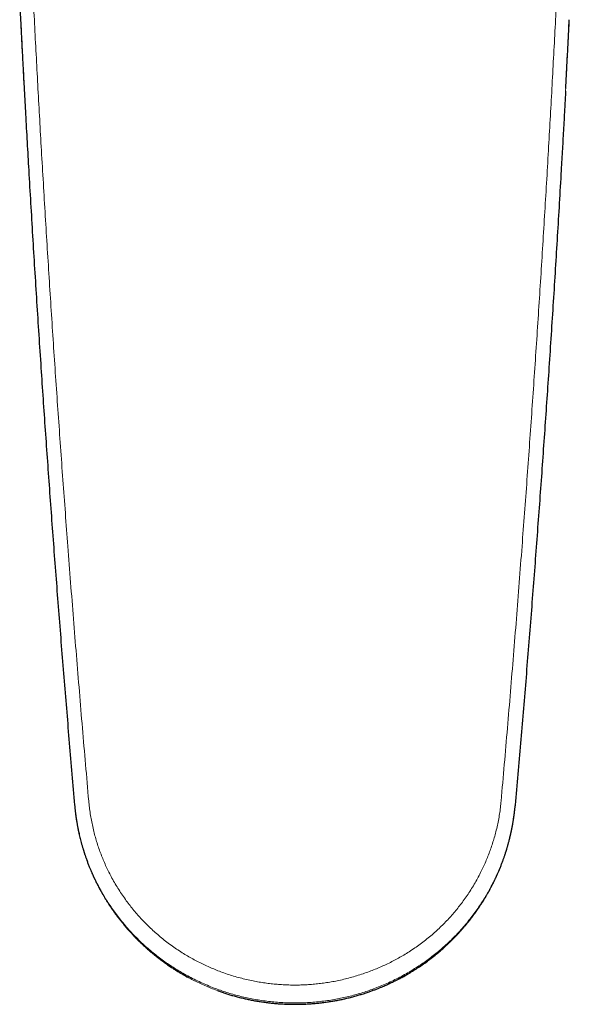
# Model space of a CAD drawing. Header units: millimetres. Extents: x 8 to 802, y 12 to 450.
# Tile 1 of 28: x 314 to 349, y 92 to 155. Entities that reach past the tile are written whole.
import ezdxf

# ---------------------------------------------------------------- set-up
doc = ezdxf.new("R2010")
doc.units = ezdxf.units.MM

msp = doc.modelspace()

# ---------------------------------------------------------------- linework, layer by layer
at = {"color": 7, "linetype": 'Continuous', "lineweight": 30}
for p, q in [((314.447, 155.733), (314.506, 154.555)), ((317.949, 104.477), (317.954, 104.434)), ((346.051, 104.477), (346.046, 104.437)), ((324.413, 93.939), (324.365, 93.968)), ((339.452, 93.855), (339.6, 93.948)), ((325.168, 93.496), (325.069, 93.55)), ((338.608, 93.377), (338.653, 93.4))]:
    msp.add_line(p, q, dxfattribs=at)
at = {"color": 8, "linetype": 'Continuous', "lineweight": 0}
for points, knots in [([(318.849, 104.744), (318.781, 105.521), (318.646, 107.074), (318.447, 109.402), (318.252, 111.727), (318.062, 114.05), (317.876, 116.37), (317.694, 118.687), (317.521, 120.937), (317.357, 123.121), (317.201, 125.239), (317.049, 127.354), (316.9, 129.467), (316.754, 131.576), (316.612, 133.682), (316.474, 135.786), (316.339, 137.888), (316.207, 139.988), (316.079, 142.086), (315.954, 144.18), (315.834, 146.23), (315.721, 148.237), (315.613, 150.201), (315.507, 152.162), (315.405, 154.123), (315.339, 155.428), (315.305, 156.082)], [0, 0, 0, 0, 0.0448, 0.0896132, 0.1344253, 0.1792306, 0.2240293, 0.2688255, 0.3136243, 0.3546959, 0.3957738, 0.4368546, 0.4779293, 0.5189827, 0.5600216, 0.6010709, 0.64214, 0.6832253, 0.7243158, 0.7653971, 0.8064575, 0.8451475, 0.8838196, 0.9224921, 0.9612004, 1, 1, 1, 1]), ([(345.15, 104.744), (345.218, 105.521), (345.354, 107.074), (345.553, 109.402), (345.747, 111.727), (345.938, 114.05), (346.124, 116.37), (346.306, 118.687), (346.479, 120.937), (346.643, 123.121), (346.799, 125.239), (346.951, 127.354), (347.1, 129.467), (347.246, 131.576), (347.387, 133.682), (347.526, 135.786), (347.661, 137.888), (347.793, 139.988), (347.921, 142.086), (348.046, 144.18), (348.165, 146.23), (348.279, 148.237), (348.387, 150.201), (348.492, 152.162), (348.595, 154.123), (348.661, 155.428), (348.695, 156.082)], [0, 0, 0, 0, 0.0448, 0.0896132, 0.1344253, 0.1792306, 0.2240293, 0.2688255, 0.3136243, 0.3546959, 0.3957738, 0.4368546, 0.4779293, 0.5189827, 0.5600216, 0.6010709, 0.64214, 0.6832253, 0.7243158, 0.7653971, 0.8064575, 0.8451475, 0.8838196, 0.9224921, 0.9612004, 1, 1, 1, 1]), ([(349.497, 154.612), (349.494, 154.544), (349.468, 154.032), (349.419, 153.07), (349.349, 151.729), (349.296, 150.721), (349.266, 150.163), (349.26, 150.051)], [0, 0, 0, 0, 0.044968, 0.337728, 0.633455, 0.926963, 1, 1, 1, 1]), ([(314.506, 154.555), (314.516, 154.356), (314.555, 153.562), (314.628, 152.17), (314.695, 150.887), (314.732, 150.197), (314.737, 150.105)], [0, 0, 0, 0, 0.135024, 0.53629, 0.937981, 1, 1, 1, 1]), ([(317.954, 104.434), (317.965, 104.315), (317.99, 104.063), (318.041, 103.679), (318.106, 103.28), (318.182, 102.882), (318.271, 102.486), (318.372, 102.091), (318.489, 101.685), (318.623, 101.268), (318.776, 100.843), (318.944, 100.422), (319.125, 100.005), (319.316, 99.607), (319.512, 99.226), (319.714, 98.863), (319.927, 98.505), (320.152, 98.154), (320.387, 97.809), (320.633, 97.471), (320.898, 97.129), (321.183, 96.785), (321.489, 96.44), (321.806, 96.104), (322.135, 95.779), (322.464, 95.475), (322.792, 95.19), (323.118, 94.924), (323.452, 94.667), (323.794, 94.421), (324.142, 94.185), (324.498, 93.96), (324.872, 93.738), (325.265, 93.522), (325.677, 93.312), (326.095, 93.116), (326.519, 92.933), (326.935, 92.77), (327.342, 92.624), (327.739, 92.495), (328.139, 92.378), (328.542, 92.273), (328.946, 92.179), (329.352, 92.097), (329.773, 92.025), (330.208, 91.964), (330.657, 91.915), (331.106, 91.881), (331.553, 91.859), (331.851, 91.856), (332, 91.855)], [0, 0, 0, 0, 0.01739, 0.036976, 0.056637, 0.076368, 0.096162, 0.116017, 0.135927, 0.157887, 0.179905, 0.201975, 0.224092, 0.246253, 0.266434, 0.286644, 0.30688, 0.327139, 0.347419, 0.367716, 0.388027, 0.410384, 0.43275, 0.455124, 0.4775, 0.499876, 0.520215, 0.540547, 0.560871, 0.581183, 0.60148, 0.621761, 0.642021, 0.664282, 0.686512, 0.708707, 0.730864, 0.752978, 0.773043, 0.793067, 0.813047, 0.83298, 0.852863, 0.872692, 0.892464, 0.914142, 0.93574, 0.957254, 0.978676, 1, 1, 1, 1]), ([(332, 92.995), (331.874, 92.996), (331.62, 92.998), (331.24, 93.015), (330.858, 93.041), (330.476, 93.079), (330.094, 93.127), (329.713, 93.187), (329.319, 93.26), (328.915, 93.347), (328.5, 93.451), (328.087, 93.568), (327.678, 93.698), (327.284, 93.837), (326.907, 93.984), (326.546, 94.137), (326.189, 94.3), (325.837, 94.474), (325.49, 94.658), (325.148, 94.853), (324.801, 95.065), (324.45, 95.294), (324.096, 95.543), (323.75, 95.802), (323.413, 96.073), (323.096, 96.347), (322.797, 96.621), (322.516, 96.894), (322.244, 97.176), (321.98, 97.466), (321.726, 97.763), (321.481, 98.067), (321.238, 98.389), (320.998, 98.728), (320.763, 99.086), (320.541, 99.45), (320.331, 99.821), (320.141, 100.187), (319.968, 100.546), (319.811, 100.898), (319.666, 101.253), (319.532, 101.612), (319.409, 101.974), (319.297, 102.339), (319.194, 102.718), (319.1, 103.111), (319.016, 103.518), (318.946, 103.926), (318.889, 104.335), (318.863, 104.608), (318.849, 104.744)], [0, 0, 0, 0, 0.01938, 0.038841, 0.058379, 0.077987, 0.097663, 0.117401, 0.137197, 0.159036, 0.180937, 0.202894, 0.224903, 0.24696, 0.267051, 0.287175, 0.30733, 0.327511, 0.347718, 0.367946, 0.388193, 0.410484, 0.43279, 0.455108, 0.477434, 0.499765, 0.520067, 0.540367, 0.560662, 0.58095, 0.601227, 0.621491, 0.641739, 0.663989, 0.686214, 0.708408, 0.730568, 0.752689, 0.772764, 0.7928, 0.812796, 0.832747, 0.85265, 0.872502, 0.892299, 0.914006, 0.935637, 0.957184, 0.97864, 1, 1, 1, 1]), ([(332, 92.995), (332.129, 92.996), (332.386, 92.998), (332.772, 93.016), (333.158, 93.044), (333.543, 93.084), (333.928, 93.134), (334.312, 93.196), (334.708, 93.271), (335.113, 93.361), (335.527, 93.466), (335.937, 93.584), (336.344, 93.715), (336.736, 93.855), (337.112, 94.001), (337.472, 94.154), (337.826, 94.316), (338.175, 94.488), (338.518, 94.67), (338.857, 94.862), (339.203, 95.072), (339.554, 95.3), (339.907, 95.546), (340.25, 95.804), (340.584, 96.072), (340.899, 96.342), (341.195, 96.613), (341.474, 96.885), (341.743, 97.164), (342.005, 97.453), (342.258, 97.75), (342.502, 98.054), (342.743, 98.374), (342.981, 98.711), (343.214, 99.066), (343.435, 99.428), (343.644, 99.797), (343.835, 100.162), (344.009, 100.521), (344.167, 100.871), (344.313, 101.225), (344.449, 101.583), (344.574, 101.945), (344.688, 102.311), (344.795, 102.693), (344.892, 103.09), (344.979, 103.501), (345.051, 103.914), (345.11, 104.328), (345.137, 104.605), (345.15, 104.744)], [0, 0, 0, 0, 0.0197273, 0.0394613, 0.0592195, 0.0790194, 0.0988784, 0.1188136, 0.1387447, 0.1606209, 0.1824861, 0.2043626, 0.2262728, 0.2482386, 0.2683412, 0.2883876, 0.308395, 0.3283803, 0.3483607, 0.3683534, 0.3885923, 0.4108572, 0.4330461, 0.4551835, 0.4772941, 0.4994027, 0.5195204, 0.5396386, 0.5597761, 0.5799518, 0.6001842, 0.6204919, 0.6406289, 0.6626727, 0.6847091, 0.7067612, 0.7288523, 0.7510053, 0.771056, 0.7910508, 0.8110069, 0.8309416, 0.850872, 0.8708155, 0.8908451, 0.9128089, 0.934682, 0.9564887, 0.9782532, 1, 1, 1, 1]), ([(346.046, 104.437), (346.035, 104.314), (346.009, 104.054), (345.956, 103.659), (345.889, 103.253), (345.81, 102.849), (345.719, 102.447), (345.616, 102.048), (345.497, 101.64), (345.361, 101.222), (345.206, 100.796), (345.037, 100.376), (344.854, 99.961), (344.664, 99.565), (344.467, 99.188), (344.266, 98.828), (344.054, 98.475), (343.831, 98.128), (343.598, 97.788), (343.354, 97.454), (343.092, 97.117), (342.811, 96.778), (342.509, 96.438), (342.197, 96.107), (341.873, 95.787), (341.549, 95.487), (341.226, 95.205), (340.905, 94.942), (340.576, 94.689), (340.24, 94.445), (339.896, 94.211), (339.546, 93.987), (339.177, 93.766), (338.789, 93.55), (338.381, 93.34), (337.967, 93.143), (337.546, 92.96), (337.132, 92.795), (336.727, 92.648), (336.33, 92.517), (335.929, 92.397), (335.525, 92.289), (335.118, 92.193), (334.708, 92.109), (334.281, 92.034), (333.839, 91.97), (333.381, 91.919), (332.922, 91.882), (332.461, 91.859), (332.154, 91.856), (332, 91.855)], [0, 0, 0, 0, 0.018059, 0.0381, 0.058143, 0.07819, 0.09824, 0.118293, 0.138347, 0.160406, 0.182463, 0.204517, 0.226567, 0.248613, 0.268652, 0.28869, 0.308728, 0.328766, 0.348804, 0.368842, 0.38888, 0.410922, 0.432964, 0.455005, 0.477047, 0.499089, 0.519127, 0.539165, 0.559204, 0.579242, 0.59928, 0.619318, 0.639356, 0.661397, 0.683438, 0.705478, 0.727517, 0.749556, 0.769591, 0.789626, 0.80966, 0.829694, 0.849729, 0.869763, 0.889798, 0.911837, 0.933877, 0.955917, 0.977958, 1, 1, 1, 1]), ([(332, 91.768), (331.862, 91.77), (331.585, 91.772), (331.171, 91.791), (330.757, 91.82), (330.344, 91.862), (329.933, 91.915), (329.524, 91.98), (329.103, 92.059), (328.671, 92.154), (328.229, 92.266), (327.791, 92.392), (327.358, 92.532), (326.942, 92.681), (326.544, 92.838), (326.164, 93.001), (325.789, 93.175), (325.457, 93.34), (325.252, 93.451), (325.168, 93.496)], [0, 0, 0, 0, 0.058098, 0.116205, 0.174318, 0.232439, 0.290567, 0.348703, 0.406847, 0.470815, 0.534794, 0.598783, 0.662785, 0.726798, 0.785003, 0.843218, 0.901443, 0.959677, 1, 1, 1, 1]), ([(332, 91.768), (332.119, 91.769), (332.359, 91.771), (332.721, 91.785), (333.09, 91.808), (333.465, 91.841), (333.845, 91.885), (334.23, 91.94), (334.609, 92.004), (334.981, 92.077), (335.346, 92.159), (335.713, 92.252), (336.084, 92.356), (336.456, 92.471), (336.827, 92.597), (337.196, 92.735), (337.563, 92.883), (337.93, 93.044), (338.279, 93.207), (338.504, 93.323), (338.608, 93.377)], [0, 0, 0, 0, 0.051784, 0.104521, 0.158215, 0.212864, 0.268472, 0.325039, 0.382566, 0.436146, 0.490535, 0.545736, 0.601749, 0.658577, 0.71622, 0.773151, 0.830858, 0.889342, 0.948604, 1, 1, 1, 1])]:
    msp.add_open_spline(points, degree=3, knots=knots, dxfattribs=at)
at = {"color": 7, "linetype": 'Continuous', "lineweight": 30}
for points, knots in [([(349.269, 150.227), (349.273, 150.295), (349.297, 150.743), (349.341, 151.572), (349.401, 152.711), (349.453, 153.725), (349.484, 154.358), (349.497, 154.611)], [0, 0, 0, 0, 0.047051, 0.306137, 0.567363, 0.827059, 1, 1, 1, 1]), ([(314.506, 154.554), (314.514, 154.383), (314.539, 153.896), (314.58, 153.092), (314.629, 152.141), (314.679, 151.191), (314.715, 150.513), (314.735, 150.151), (314.737, 150.104)], [0, 0, 0, 0, 0.115269, 0.327829, 0.54223, 0.756117, 0.968448, 1, 1, 1, 1]), ([(314.737, 150.105), (314.765, 149.6), (314.824, 148.498), (314.919, 146.796), (314.987, 145.599), (315.021, 145.001)], [0, 0, 0, 0, 0.297285, 0.648733, 1, 1, 1, 1]), ([(349.26, 150.051), (349.242, 149.717), (349.2, 148.937), (349.132, 147.706), (349.056, 146.357), (349.005, 145.454), (348.979, 145.001)], [0, 0, 0, 0, 0.198678, 0.464241, 0.731274, 1, 1, 1, 1]), ([(315.021, 145.001), (315.061, 144.303), (315.142, 142.908), (315.267, 140.811), (315.395, 138.712), (315.527, 136.609), (315.662, 134.503), (315.799, 132.433), (315.936, 130.401), (316.073, 128.408), (316.213, 126.414), (316.356, 124.417), (316.503, 122.418), (316.652, 120.416), (316.805, 118.412), (316.961, 116.406), (317.12, 114.398), (317.281, 112.401), (317.444, 110.414), (317.609, 108.437), (317.777, 106.458), (317.892, 105.138), (317.949, 104.477)], [0, 0, 0, 0, 0.0522542, 0.1044886, 0.1567211, 0.2089689, 0.2612427, 0.3135393, 0.3628479, 0.4121277, 0.4613905, 0.5106541, 0.5599272, 0.609212, 0.6585056, 0.7078025, 0.7570964, 0.8063827, 0.8547801, 0.903173, 0.9515727, 1, 1, 1, 1]), ([(348.979, 145.001), (348.938, 144.301), (348.858, 142.903), (348.733, 140.805), (348.605, 138.709), (348.473, 136.612), (348.338, 134.512), (348.202, 132.449), (348.066, 130.424), (347.929, 128.436), (347.789, 126.444), (347.646, 124.448), (347.499, 122.446), (347.349, 120.438), (347.196, 118.427), (347.04, 116.414), (346.88, 114.398), (346.719, 112.395), (346.555, 110.405), (346.39, 108.428), (346.222, 106.453), (346.108, 105.136), (346.051, 104.477)], [0, 0, 0, 0, 0.052433, 0.104673, 0.156797, 0.20891, 0.261024, 0.313138, 0.362276, 0.411419, 0.460609, 0.509877, 0.559229, 0.608656, 0.658133, 0.707629, 0.757108, 0.806539, 0.855017, 0.903412, 0.951731, 1, 1, 1, 1]), ([(317.953, 104.436), (317.954, 104.424), (317.956, 104.399), (317.96, 104.358), (317.964, 104.317), (317.97, 104.263), (317.977, 104.194), (317.987, 104.107), (317.998, 104.01), (318.012, 103.903), (318.027, 103.785), (318.043, 103.673), (318.059, 103.568), (318.074, 103.475), (318.089, 103.386), (318.103, 103.304), (318.116, 103.231), (318.127, 103.167), (318.138, 103.112), (318.146, 103.066), (318.154, 103.029), (318.16, 102.997), (318.167, 102.964), (318.175, 102.924), (318.185, 102.876), (318.203, 102.787), (318.231, 102.66), (318.268, 102.5), (318.307, 102.338), (318.35, 102.171), (318.389, 102.026), (318.422, 101.906), (318.448, 101.817), (318.473, 101.733), (318.495, 101.659), (318.513, 101.601), (318.526, 101.558), (318.536, 101.526), (318.544, 101.502), (318.551, 101.479), (318.56, 101.451), (318.573, 101.41), (318.591, 101.357), (318.613, 101.291), (318.637, 101.219), (318.679, 101.097), (318.74, 100.927), (318.821, 100.71), (318.889, 100.54), (318.94, 100.415), (318.973, 100.336), (319.006, 100.257), (319.039, 100.18), (319.071, 100.106), (319.1, 100.043), (319.123, 99.992), (319.14, 99.953), (319.156, 99.919), (319.172, 99.885), (319.19, 99.846), (319.213, 99.797), (319.241, 99.737), (319.281, 99.653), (319.331, 99.552), (319.388, 99.438), (319.443, 99.331), (319.501, 99.22), (319.561, 99.108), (319.623, 98.995), (319.681, 98.892), (319.734, 98.799), (319.782, 98.716), (319.825, 98.642), (319.862, 98.581), (319.893, 98.528), (319.923, 98.479), (319.956, 98.426), (319.993, 98.366), (320.036, 98.299), (320.082, 98.225), (320.155, 98.112), (320.256, 97.961), (320.386, 97.771), (320.524, 97.576), (320.671, 97.377), (320.841, 97.155), (321.034, 96.914), (321.25, 96.657), (321.423, 96.461), (321.549, 96.322), (321.625, 96.241), (321.697, 96.164), (321.762, 96.095), (321.816, 96.04), (321.859, 95.996), (321.892, 95.962), (321.919, 95.934), (321.942, 95.912), (321.966, 95.888), (321.995, 95.858), (322.034, 95.82), (322.079, 95.776), (322.133, 95.724), (322.196, 95.663), (322.269, 95.594), (322.352, 95.516), (322.445, 95.431), (322.549, 95.338), (322.662, 95.238), (322.786, 95.131), (322.922, 95.017), (323.057, 94.907), (323.19, 94.8), (323.321, 94.698), (323.457, 94.595), (323.596, 94.492), (323.734, 94.392), (323.869, 94.297), (324.002, 94.206), (324.156, 94.103), (324.33, 93.99), (324.523, 93.869), (324.707, 93.758), (324.882, 93.655), (325.035, 93.568), (325.129, 93.517), (325.168, 93.496)], [0, 0, 0, 0, 0.003156, 0.006225, 0.00927, 0.012353, 0.018069, 0.024507, 0.031708, 0.039671, 0.048397, 0.057886, 0.064706, 0.071845, 0.078619, 0.084729, 0.090175, 0.094959, 0.099079, 0.102535, 0.105329, 0.107461, 0.109713, 0.112697, 0.116415, 0.120625, 0.132601, 0.145144, 0.156637, 0.169196, 0.182823, 0.189618, 0.196648, 0.203254, 0.208866, 0.213483, 0.216571, 0.218968, 0.220674, 0.222164, 0.224327, 0.227186, 0.231447, 0.236673, 0.242433, 0.248199, 0.265135, 0.282115, 0.298942, 0.30538, 0.311717, 0.317951, 0.324084, 0.330114, 0.335678, 0.339298, 0.342445, 0.345118, 0.3475, 0.350606, 0.354592, 0.359459, 0.365206, 0.374953, 0.384256, 0.393102, 0.40149, 0.4117, 0.421139, 0.429788, 0.437624, 0.444647, 0.450857, 0.456341, 0.460369, 0.464357, 0.468922, 0.474112, 0.479927, 0.486365, 0.493272, 0.509431, 0.526247, 0.543719, 0.561847, 0.580513, 0.605046, 0.629604, 0.654189, 0.662455, 0.670725, 0.678626, 0.685575, 0.691566, 0.695601, 0.699045, 0.701899, 0.704161, 0.705982, 0.709447, 0.713297, 0.717896, 0.723398, 0.729804, 0.73721, 0.745541, 0.754799, 0.764981, 0.776089, 0.788121, 0.801078, 0.814959, 0.826513, 0.838637, 0.851331, 0.864144, 0.876603, 0.888707, 0.900459, 0.911856, 0.929358, 0.945957, 0.961656, 0.976456, 0.99036, 1, 1, 1, 1]), ([(338.608, 93.376), (338.621, 93.383), (338.67, 93.408), (338.758, 93.456), (338.876, 93.519), (339, 93.589), (339.132, 93.664), (339.27, 93.744), (339.414, 93.831), (339.561, 93.922), (339.708, 94.015), (339.921, 94.153), (340.196, 94.341), (340.53, 94.583), (340.857, 94.835), (341.104, 95.038), (341.275, 95.183), (341.373, 95.269), (341.47, 95.354), (341.562, 95.438), (341.647, 95.516), (341.724, 95.587), (341.792, 95.652), (341.852, 95.709), (341.903, 95.759), (341.946, 95.801), (341.979, 95.834), (342.004, 95.858), (342.02, 95.874), (342.034, 95.888), (342.05, 95.904), (342.073, 95.927), (342.123, 95.978), (342.202, 96.058), (342.306, 96.167), (342.419, 96.287), (342.538, 96.418), (342.663, 96.558), (342.792, 96.708), (342.926, 96.866), (343.044, 97.012), (343.148, 97.143), (343.237, 97.257), (343.326, 97.374), (343.417, 97.497), (343.509, 97.622), (343.601, 97.753), (343.695, 97.889), (343.794, 98.036), (343.897, 98.192), (343.976, 98.316), (344.029, 98.402), (344.055, 98.444), (344.076, 98.479), (344.093, 98.506), (344.104, 98.525), (344.113, 98.54), (344.122, 98.554), (344.136, 98.577), (344.158, 98.614), (344.189, 98.666), (344.226, 98.73), (344.268, 98.803), (344.313, 98.881), (344.357, 98.96), (344.4, 99.036), (344.44, 99.11), (344.478, 99.182), (344.524, 99.268), (344.576, 99.367), (344.633, 99.481), (344.68, 99.575), (344.719, 99.654), (344.749, 99.717), (344.779, 99.78), (344.806, 99.838), (344.828, 99.885), (344.845, 99.921), (344.857, 99.948), (344.869, 99.973), (344.883, 100.004), (344.903, 100.049), (344.929, 100.107), (344.96, 100.179), (345.012, 100.3), (345.081, 100.465), (345.162, 100.668), (345.237, 100.865), (345.295, 101.024), (345.337, 101.144), (345.365, 101.225), (345.389, 101.295), (345.409, 101.356), (345.425, 101.406), (345.44, 101.452), (345.455, 101.5), (345.473, 101.556), (345.493, 101.62), (345.513, 101.685), (345.532, 101.749), (345.55, 101.812), (345.569, 101.876), (345.588, 101.943), (345.608, 102.014), (345.63, 102.096), (345.656, 102.194), (345.685, 102.307), (345.716, 102.433), (345.742, 102.543), (345.763, 102.635), (345.778, 102.702), (345.792, 102.766), (345.804, 102.823), (345.814, 102.869), (345.821, 102.905), (345.827, 102.934), (345.833, 102.962), (345.839, 102.994), (345.847, 103.034), (345.857, 103.086), (345.87, 103.151), (345.883, 103.226), (345.897, 103.305), (345.911, 103.387), (345.925, 103.47), (345.941, 103.571), (345.959, 103.69), (345.978, 103.828), (345.996, 103.965), (346.012, 104.097), (346.026, 104.22), (346.037, 104.332), (346.044, 104.403), (346.047, 104.436)], [0, 0, 0, 0, 0.0032081, 0.0119045, 0.0214699, 0.0319174, 0.042561, 0.054001, 0.0662335, 0.078763, 0.0913026, 0.1038524, 0.1334732, 0.1631506, 0.1928846, 0.2226755, 0.2320505, 0.241431, 0.2508172, 0.2599323, 0.2682601, 0.275845, 0.2826178, 0.2885784, 0.2937266, 0.2980622, 0.3015851, 0.303783, 0.3054791, 0.3066734, 0.3080366, 0.3103368, 0.3135612, 0.3235533, 0.3344691, 0.346309, 0.3590733, 0.3726569, 0.3868866, 0.4017622, 0.4172857, 0.4273759, 0.4377234, 0.4483284, 0.4591916, 0.470582, 0.4817188, 0.4936247, 0.5063004, 0.5197463, 0.5339628, 0.5379964, 0.5416068, 0.5445447, 0.5468101, 0.5484029, 0.5494257, 0.5505419, 0.5518705, 0.5553427, 0.5597473, 0.5650843, 0.5711793, 0.5779045, 0.5844503, 0.5907563, 0.5968225, 0.602649, 0.6082357, 0.6178549, 0.6267629, 0.6357633, 0.640687, 0.6456892, 0.6507699, 0.6558686, 0.6593269, 0.6621199, 0.6642476, 0.665729, 0.6681767, 0.6716861, 0.6762573, 0.6818904, 0.6885857, 0.7048208, 0.7205189, 0.7356662, 0.7502623, 0.7570613, 0.7632166, 0.7685916, 0.7731864, 0.7770008, 0.7800349, 0.7835031, 0.7878406, 0.7928162, 0.7979963, 0.8025443, 0.8072326, 0.8120612, 0.81703, 0.8222001, 0.8279368, 0.8355028, 0.8439397, 0.8532474, 0.8634257, 0.8683577, 0.8734707, 0.8783532, 0.8824946, 0.8858935, 0.8885499, 0.890464, 0.8923062, 0.8946385, 0.8975871, 0.901152, 0.9061995, 0.9118866, 0.9177215, 0.9236885, 0.9297874, 0.9360184, 0.9458112, 0.9559132, 0.9662012, 0.9758218, 0.9846358, 0.9926793, 1, 1, 1, 1]), ([(324.365, 93.968), (324.376, 93.961), (324.399, 93.946), (324.439, 93.921), (324.47, 93.903), (324.488, 93.892), (324.489, 93.891)], [0, 0, 0, 0, 0.297122, 0.59312, 0.984318, 1, 1, 1, 1]), ([(332, 91.768), (332.119, 91.769), (332.354, 91.771), (332.701, 91.784), (333.039, 91.804), (333.367, 91.832), (333.686, 91.866), (333.988, 91.904), (334.276, 91.947), (334.548, 91.993), (334.812, 92.043), (335.067, 92.096), (335.333, 92.157), (335.61, 92.225), (335.895, 92.302), (336.166, 92.381), (336.422, 92.461), (336.663, 92.542), (336.888, 92.621), (337.099, 92.7), (337.296, 92.777), (337.482, 92.852), (337.655, 92.925), (337.817, 92.996), (337.965, 93.063), (338.101, 93.127), (338.223, 93.185), (338.332, 93.239), (338.429, 93.287), (338.514, 93.331), (338.589, 93.369), (338.66, 93.407), (338.736, 93.447), (338.822, 93.493), (338.917, 93.545), (339.015, 93.599), (339.108, 93.652), (339.167, 93.685), (339.194, 93.701)], [0, 0, 0, 0, 0.047236, 0.093256, 0.138061, 0.181651, 0.224025, 0.265183, 0.302876, 0.339488, 0.375019, 0.409469, 0.442836, 0.483739, 0.522889, 0.560284, 0.595925, 0.629811, 0.661382, 0.691259, 0.71944, 0.745926, 0.77115, 0.794616, 0.816323, 0.83627, 0.854457, 0.870606, 0.885058, 0.897813, 0.90887, 0.918818, 0.930199, 0.943039, 0.957356, 0.973161, 0.987477, 1, 1, 1, 1]), ([(339.427, 93.839), (339.429, 93.84), (339.45, 93.853), (339.484, 93.874), (339.53, 93.902), (339.567, 93.925), (339.59, 93.939), (339.601, 93.946)], [0, 0, 0, 0, 0.030095, 0.345005, 0.572722, 0.795702, 1, 1, 1, 1]), ([(327.085, 92.633), (327.098, 92.628), (327.187, 92.595), (327.357, 92.536), (327.598, 92.456), (327.851, 92.377), (328.118, 92.299), (328.398, 92.224), (328.676, 92.155), (328.951, 92.093), (329.222, 92.037), (329.502, 91.985), (329.793, 91.937), (330.094, 91.894), (330.399, 91.857), (330.707, 91.826), (331.018, 91.801), (331.338, 91.783), (331.666, 91.771), (331.888, 91.769), (332, 91.768)], [0, 0, 0, 0, 0.008226, 0.056696, 0.107809, 0.160581, 0.2159, 0.273765, 0.334176, 0.387429, 0.442513, 0.499429, 0.558174, 0.61875, 0.681155, 0.741671, 0.803813, 0.867582, 0.932978, 1, 1, 1, 1])]:
    msp.add_open_spline(points, degree=3, knots=knots, dxfattribs=at)

doc.saveas('drawing.dxf')
